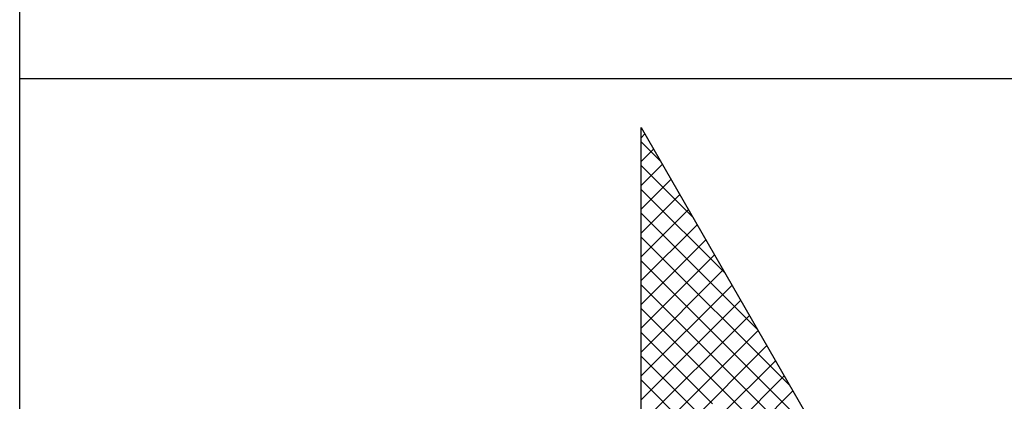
# Model space of a CAD drawing. Header units: millimetres. Extents: x -6587 to 170951, y 244 to 951952.
# Tile 77 of 102: x 152451 to 154120, y 871004 to 871652. Entities that reach past the tile are written whole.
import ezdxf

# ---------------------------------------------------------------- set-up
doc = ezdxf.new("R2010")
doc.units = ezdxf.units.MM
doc.header["$LTSCALE"] = 100
doc.layers.get('0').update_dxf_attribs({"linetype": 'CONTINUOUS'})
doc.layers.add('7', color=7, linetype='CONTINUOUS')
doc.layers.add('BL$4----', color=7, linetype='CONTINUOUS')
doc.styles.add('BURO-025', font='BUROFONT.shx', dxfattribs={"height": 250})
doc.styles.add('BURO-035', font='BUROFONT.shx', dxfattribs={"height": 350})
doc.styles.add('BURO-050', font='BUROFONT.shx', dxfattribs={"height": 500})

# ---------------------------------------------------------------- blocks, each defined once
blk = doc.blocks.new('KUIJPERSKLEUR')
at = {"color": 1}
for p, q in [((-185, 10), (-185, 73)), ((-185, 37), (-10, 37))]:
    blk.add_line(p, q, dxfattribs=at)
at = {"color": 20}
for p, q in [((-174.461, 35.993), (-174.396, 36.057)), ((-174.129, 35.592), (-174.461, 35.924)), ((-174.461, 35.589), (-174.249, 35.801)), ((-174.461, 35.185), (-174.101, 35.544)), ((-173.581, 34.64), (-174.461, 35.52)), ((-174.461, 34.78), (-173.954, 35.288)), ((-173.033, 33.688), (-174.461, 35.116)), ((-174.461, 34.376), (-173.806, 35.031)), ((-174.461, 33.972), (-173.658, 34.775)), ((-172.485, 32.736), (-174.461, 34.712)), ((-174.461, 33.568), (-173.511, 34.518)), ((-171.936, 31.783), (-174.461, 34.308)), ((-174.461, 33.164), (-173.363, 34.262)), ((-174.461, 32.76), (-173.215, 34.005)), ((-171.388, 30.831), (-174.461, 33.903)), ((-174.461, 32.356), (-173.068, 33.749)), ((-170.84, 29.879), (-174.461, 33.499)), ((-174.461, 31.952), (-172.92, 33.492)), ((-174.461, 31.548), (-172.772, 33.236)), ((-170.292, 28.927), (-174.461, 33.095)), ((-174.461, 31.143), (-172.625, 32.979)), ((-174.461, 30.739), (-172.477, 32.723)), ((-173.249, 31.48), (-174.461, 32.691)), ((-174.461, 30.335), (-172.33, 32.466)), ((-173.249, 31.075), (-174.461, 32.287)), ((-173.119, 31.273), (-172.182, 32.21)), ((-172.971, 31.017), (-172.034, 31.953)), ((-173.249, 30.671), (-174.461, 31.883)), ((-172.823, 30.76), (-171.887, 31.697))]:
    blk.add_line(p, q, dxfattribs=at)
at = {"layer": '7', "color": 20, "linetype": 'Continuous'}
for p, q in [((-174.461, 36.169), (-169.7, 27.898)), ((-174.461, 27.289), (-174.461, 36.169))]:
    blk.add_line(p, q, dxfattribs=at)
at = {"color": 150, "style": 'BURO-025'}
for tag, p in [('TKSCHAAL', (-167, 67)), ('TKBLADNR', (-124, 67)), ('TKDATCREAT', (-81, 67)), ('TKDATA', (-30, 67)), ('TKINIT', (-30, 58)), ('PRPRLEID', (-30, 49)), ('PRGRLEID', (-30, 40))]:
    blk.add_attdef(tag, p, '', height=2.5, dxfattribs=at)
at = {"color": 3, "style": 'BURO-035'}
for tag, p in [('PROMSCHR', (-177, 55)), ('TK1OMSCHR', (-177, 42))]:
    blk.add_attdef(tag, p, '', height=3.5, dxfattribs=at)
at = {"color": 1, "style": 'BURO-025'}
blk.add_attdef('TKFILE', (-4, 40), '', height=2.5, rotation=90, dxfattribs=at)
blk.add_attdef('PRNAAM', (-30, 31.5), '', height=2.5, dxfattribs=at)
at = {"color": 4, "style": 'BURO-050'}
blk.add_attdef('TKTEKNR', (-48, 19), '', height=5, dxfattribs=at)

msp = doc.modelspace()

# ---------------------------------------------------------------- block references
at = {"layer": 'BL$4----', "xscale": 100, "yscale": 100, "zscale": 100}
msp.add_blockref('KUIJPERSKLEUR', (170950.7, 867852.4), dxfattribs=at)

doc.saveas('drawing.dxf')
